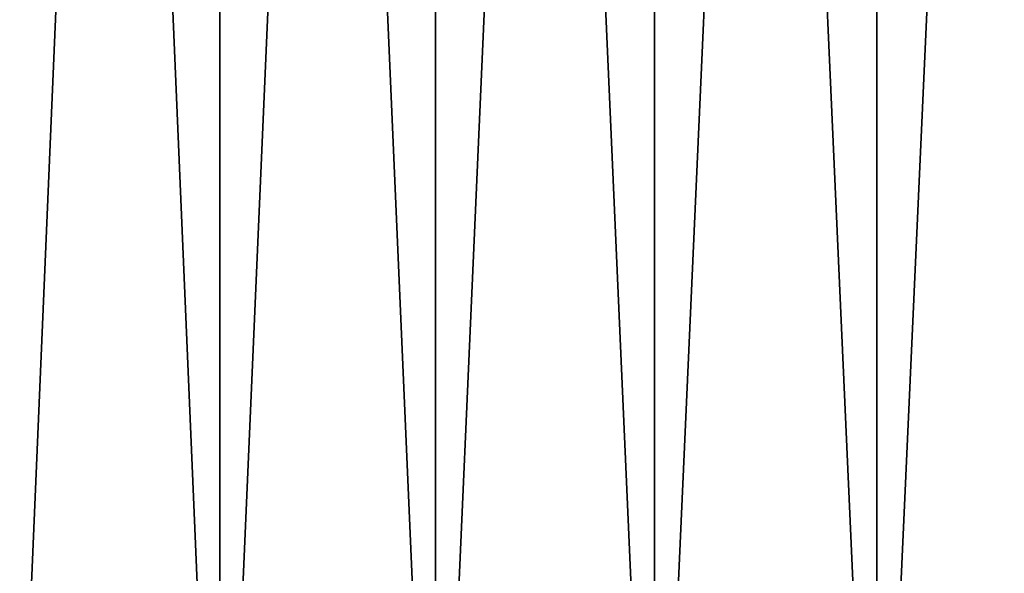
# Model space of a CAD drawing. Header units: millimetres. Extents: x -47 to 51, y -73 to 34.
# Tile 16 of 114: x -17.31 to -6.2, y -66.37 to -60.12. Entities that reach past the tile are written whole.
import ezdxf

# ---------------------------------------------------------------- set-up
doc = ezdxf.new("R2010")
doc.units = ezdxf.units.MM
doc.header["$LTSCALE"] = 65.185185
doc.layers.add('161', color=7, linetype='CONTINUOUS')
doc.layers.add('162', color=7, linetype='CONTINUOUS')

msp = doc.modelspace()

# ---------------------------------------------------------------- linework, layer by layer
at = {"layer": '161', "linetype": 'CONTINUOUS'}
for points in [[(-17.428, -72.5, 40.402), (-15.049, -72.5, 41.346), (-17.428, -16.5, 40.402), (-17.428, -72.5, 40.402)], [(-17.428, -16.5, 40.402), (-15.049, -72.5, 41.346), (-15.049, -16.5, 41.346), (-17.428, -16.5, 40.402)], [(-15.049, -72.5, 41.346), (-12.619, -72.5, 42.152), (-15.049, -16.5, 41.346), (-15.049, -72.5, 41.346)], [(-15.049, -16.5, 41.346), (-12.619, -72.5, 42.152), (-12.619, -16.5, 42.152), (-15.049, -16.5, 41.346)], [(-12.619, -72.5, 42.152), (-10.147, -72.5, 42.814), (-12.619, -16.5, 42.152), (-12.619, -72.5, 42.152)], [(-12.619, -16.5, 42.152), (-10.147, -72.5, 42.814), (-10.147, -16.5, 42.814), (-12.619, -16.5, 42.152)], [(-10.147, -72.5, 42.814), (-7.641, -72.5, 43.332), (-10.147, -16.5, 42.814), (-10.147, -72.5, 42.814)], [(-10.147, -16.5, 42.814), (-7.641, -72.5, 43.332), (-7.641, -16.5, 43.332), (-10.147, -16.5, 42.814)], [(-7.641, -72.5, 43.332), (-5.108, -72.5, 43.702), (-7.641, -16.5, 43.332), (-7.641, -72.5, 43.332)], [(-7.641, -16.5, 43.332), (-5.108, -72.5, 43.702), (-5.563, -50.5, 43.647), (-7.641, -16.5, 43.332)]]:
    msp.add_3dface(points, dxfattribs=at)
at = {"layer": '162', "linetype": 'CONTINUOUS'}
for points in [[(-17.428, -16.5, -40.402), (-15.049, -16.5, -41.346), (-17.428, -72.5, -40.402), (-17.428, -16.5, -40.402)], [(-17.428, -72.5, -40.402), (-15.049, -16.5, -41.346), (-15.049, -72.5, -41.346), (-17.428, -72.5, -40.402)], [(-15.049, -16.5, -41.346), (-12.619, -16.5, -42.152), (-15.049, -72.5, -41.346), (-15.049, -16.5, -41.346)], [(-15.049, -72.5, -41.346), (-12.619, -16.5, -42.152), (-12.619, -72.5, -42.152), (-15.049, -72.5, -41.346)], [(-12.619, -16.5, -42.152), (-10.147, -16.5, -42.814), (-12.619, -72.5, -42.152), (-12.619, -16.5, -42.152)], [(-12.619, -72.5, -42.152), (-10.147, -16.5, -42.814), (-10.147, -72.5, -42.814), (-12.619, -72.5, -42.152)], [(-10.147, -16.5, -42.814), (-7.641, -16.5, -43.332), (-10.147, -72.5, -42.814), (-10.147, -16.5, -42.814)], [(-10.147, -72.5, -42.814), (-7.641, -16.5, -43.332), (-7.641, -72.5, -43.332), (-10.147, -72.5, -42.814)], [(-7.641, -16.5, -43.332), (-5.108, -16.5, -43.702), (-7.641, -72.5, -43.332), (-7.641, -16.5, -43.332)], [(-7.641, -72.5, -43.332), (-5.108, -16.5, -43.702), (-5.108, -72.5, -43.702), (-7.641, -72.5, -43.332)]]:
    msp.add_3dface(points, dxfattribs=at)

doc.saveas('drawing.dxf')
